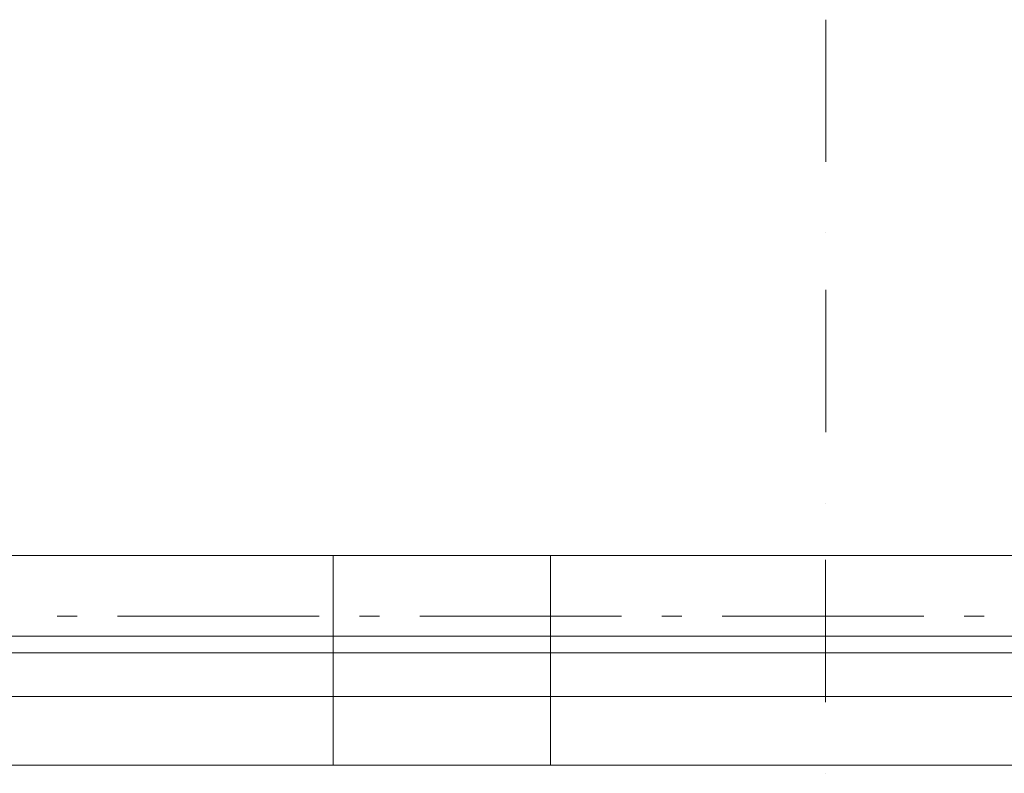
# Model space of a CAD drawing. Extents: x 16 to 1175, y 16 to 826.
# Tile 109 of 208: x 511 to 546, y 137 to 163. Entities that reach past the tile are written whole.
import ezdxf

# ---------------------------------------------------------------- set-up
doc = ezdxf.new("R2010")
doc.units = 0
doc.header["$MEASUREMENT"] = 0
doc.layers.add('Layer 1', color=7, linetype='Continuous', lineweight=0)

# ---------------------------------------------------------------- blocks, each defined once
blk = doc.blocks.new('Block_0')
at = {"layer": 'Layer 1', "color": 251, "lineweight": 20, "true_color": 0x6a6a6a}
for p, q in [((539.32, 163.173), (539.318, 158.172)), ((539.318, 155.675), (539.318, 155.675)), ((539.315, 153.674), (539.315, 148.674)), ((539.312, 146.173), (539.312, 146.173)), ((539.312, 144.175), (539.309, 139.175)), ((539.306, 136.674), (539.306, 136.674))]:
    blk.add_line(p, q, dxfattribs=at)
at = {"layer": 'Layer 1', "color": 253, "lineweight": 9, "true_color": 0xb4b4b4}
for p, q in [((465.863, 144.336), (521.989, 144.336)), ((529.643, 144.336), (585.769, 144.336)), ((512.998, 142.205), (512.289, 142.205)), ((521.502, 142.205), (514.415, 142.205)), ((523.628, 142.205), (522.919, 142.205)), ((532.132, 142.205), (525.045, 142.205)), ((534.258, 142.205), (533.549, 142.205)), ((542.762, 142.205), (535.675, 142.205)), ((544.888, 142.205), (544.179, 142.205)), ((465.863, 141.502), (521.989, 141.502)), ((529.643, 141.502), (585.769, 141.502))]:
    blk.add_line(p, q, dxfattribs=at)
at = {"layer": 'Layer 1', "color": 18, "lineweight": 5, "true_color": 0x000000}
for p, q in [((521.989, 141.502), (521.989, 144.336)), ((529.643, 144.336), (521.989, 144.336)), ((521.989, 141.502), (521.989, 144.336)), ((529.643, 141.502), (529.643, 144.336)), ((529.643, 141.502), (529.643, 144.336)), ((521.989, 141.502), (529.643, 141.502))]:
    blk.add_line(p, q, dxfattribs=at)
at = {"layer": 'Layer 1', "color": 18, "lineweight": 13, "true_color": 0x000000}
for p, q in [((521.989, 141.502), (465.863, 141.502)), ((529.643, 141.502), (521.989, 141.502)), ((585.769, 141.502), (529.643, 141.502)), ((465.863, 136.966), (521.989, 136.966)), ((521.989, 136.966), (529.643, 136.966)), ((529.643, 136.966), (585.769, 136.966))]:
    blk.add_line(p, q, dxfattribs=at)
at = {"layer": 'Layer 1'}
for points in [[(521.989, 141.502), (465.863, 141.502), (465.863, 144.336), (521.989, 144.336), (521.989, 141.502)], [(521.989, 144.336), (529.643, 144.336), (529.643, 141.502), (521.989, 141.502), (521.989, 144.336)], [(585.769, 141.502), (529.643, 141.502), (529.643, 144.336), (585.769, 144.336), (585.769, 141.502)], [(521.989, 141.502), (521.989, 140.907), (465.863, 140.907), (465.863, 141.502), (521.989, 141.502)], [(529.643, 141.502), (529.643, 140.907), (521.989, 140.907), (521.989, 141.502), (529.643, 141.502)], [(585.769, 141.502), (585.769, 140.907), (529.643, 140.907), (529.643, 141.502), (585.769, 141.502)], [(521.989, 140.907), (521.989, 139.376), (465.863, 139.376), (465.863, 140.907), (521.989, 140.907)], [(529.643, 140.907), (529.643, 139.376), (521.989, 139.376), (521.989, 140.907), (529.643, 140.907)], [(585.769, 140.907), (585.769, 139.376), (529.643, 139.376), (529.643, 140.907), (585.769, 140.907)], [(465.863, 136.966), (465.863, 139.376), (521.989, 139.376), (521.989, 136.966), (465.863, 136.966)], [(521.989, 136.966), (521.989, 139.376), (529.643, 139.376), (529.643, 136.966), (521.989, 136.966)], [(529.643, 136.966), (529.643, 139.376), (585.769, 139.376), (585.769, 136.966), (529.643, 136.966)]]:
    blk.add_lwpolyline(points, dxfattribs=at)

msp = doc.modelspace()

# ---------------------------------------------------------------- block references
at = {"layer": 'Layer 1'}
msp.add_blockref('Block_0', (0, 0), dxfattribs=at)

doc.saveas('drawing.dxf')
